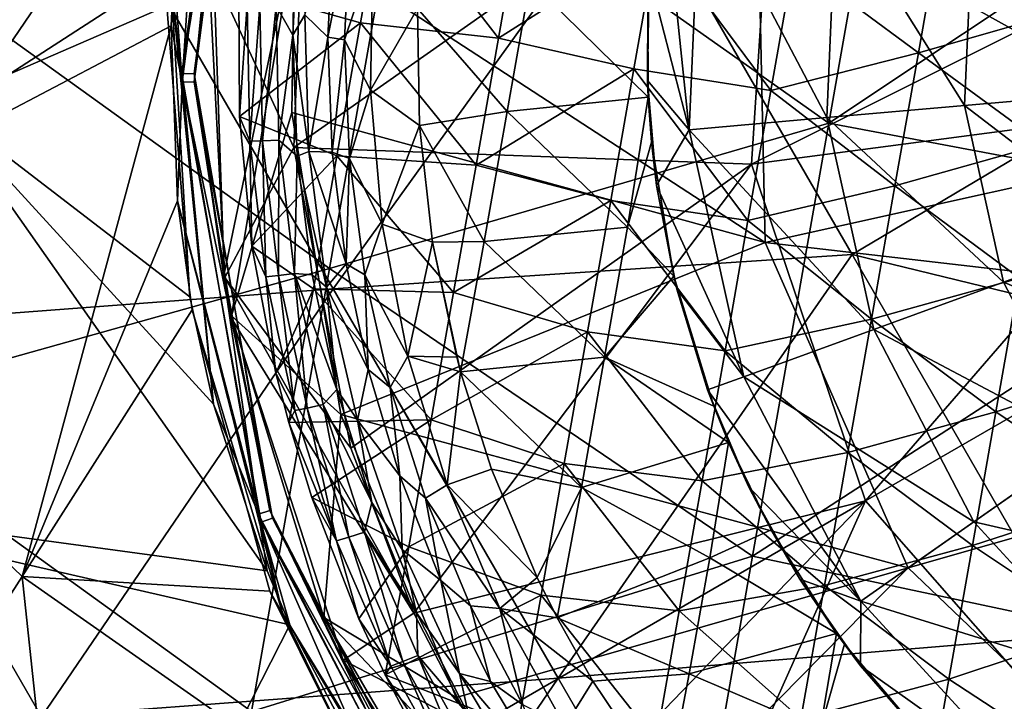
# Model space of a CAD drawing. Extents: x -65 to 803, y -691 to 80.
# Tile 176 of 256: x 629 to 648, y -575 to -562. Entities that reach past the tile are written whole.
import ezdxf

# ---------------------------------------------------------------- set-up
doc = ezdxf.new("R2010")
doc.units = 0
doc.header["$LTSCALE"] = 101.851852
for name, color, linetype in [('138', 7, 'CONTINUOUS'), ('139', 7, 'CONTINUOUS'), ('140', 7, 'CONTINUOUS'), ('143', 7, 'CONTINUOUS'), ('159', 7, 'CONTINUOUS'), ('161', 7, 'CONTINUOUS'), ('17', 7, 'CONTINUOUS'), ('174', 7, 'CONTINUOUS'), ('176', 7, 'CONTINUOUS'), ('18', 7, 'CONTINUOUS'), ('19', 7, 'CONTINUOUS'), ('45', 7, 'CONTINUOUS'), ('56', 7, 'CONTINUOUS'), ('58', 7, 'CONTINUOUS'), ('59', 7, 'CONTINUOUS'), ('60', 7, 'CONTINUOUS'), ('86', 7, 'CONTINUOUS'), ('97', 7, 'CONTINUOUS')]:
    doc.layers.add(name, color=color, linetype=linetype)

msp = doc.modelspace()

# ---------------------------------------------------------------- linework, layer by layer
at = {"layer": '138', "color": 7, "linetype": 'CONTINUOUS'}
for points in [[(635.187, -562.773, -57.9), (635.289, -560.65, -57.9), (635.605, -560.681, -59.7), (635.187, -562.773, -57.9)], [(635.504, -562.822, -59.7), (635.187, -562.773, -57.9), (635.605, -560.681, -59.7), (635.504, -562.822, -59.7)], [(635.269, -564.964, -57.9), (635.187, -562.773, -57.9), (635.504, -562.822, -59.7), (635.269, -564.964, -57.9)], [(635.597, -565.086, -59.7), (635.269, -564.964, -57.9), (635.504, -562.822, -59.7), (635.597, -565.086, -59.7)], [(635.532, -567.091, -57.9), (635.269, -564.964, -57.9), (635.597, -565.086, -59.7), (635.532, -567.091, -57.9)], [(635.89, -567.303, -59.7), (635.532, -567.091, -57.9), (635.597, -565.086, -59.7), (635.89, -567.303, -59.7)], [(635.954, -569.108, -57.9), (635.532, -567.091, -57.9), (635.89, -567.303, -59.7), (635.954, -569.108, -57.9)], [(636.37, -569.446, -59.7), (635.954, -569.108, -57.9), (635.89, -567.303, -59.7), (636.37, -569.446, -59.7)], [(636.556, -571.134, -57.9), (635.954, -569.108, -57.9), (636.37, -569.446, -59.7), (636.556, -571.134, -57.9)], [(637.042, -571.555, -59.7), (636.556, -571.134, -57.9), (636.37, -569.446, -59.7), (637.042, -571.555, -59.7)], [(637.336, -573.128, -57.9), (636.556, -571.134, -57.9), (637.042, -571.555, -59.7), (637.336, -573.128, -57.9)], [(637.905, -573.611, -59.7), (637.336, -573.128, -57.9), (637.042, -571.555, -59.7), (637.905, -573.611, -59.7)], [(638.283, -575.049, -57.9), (637.336, -573.128, -57.9), (637.905, -573.611, -59.7), (638.283, -575.049, -57.9)], [(638.901, -575.499, -59.7), (638.283, -575.049, -57.9), (637.905, -573.611, -59.7), (638.901, -575.499, -59.7)], [(639.389, -576.884, -57.9), (638.283, -575.049, -57.9), (638.901, -575.499, -59.7), (639.389, -576.884, -57.9)]]:
    msp.add_3dface(points, dxfattribs=at)
at = {"layer": '139', "color": 7, "linetype": 'CONTINUOUS'}
for points in [[(634.623, -560.553, -56.867), (634.746, -562.348, -57.456), (634.515, -562.733, -56.867), (634.623, -560.553, -56.867)], [(635.289, -560.65, -57.9), (635.187, -562.773, -57.9), (634.746, -562.348, -57.456), (635.289, -560.65, -57.9)], [(634.746, -562.348, -57.456), (634.819, -564.953, -57.456), (634.515, -562.733, -56.867), (634.746, -562.348, -57.456)], [(635.187, -562.773, -57.9), (634.819, -564.953, -57.456), (634.746, -562.348, -57.456), (635.187, -562.773, -57.9)], [(634.515, -562.733, -56.867), (634.819, -564.953, -57.456), (634.6, -565.041, -56.867), (634.515, -562.733, -56.867)], [(635.187, -562.773, -57.9), (635.269, -564.964, -57.9), (634.819, -564.953, -57.456), (635.187, -562.773, -57.9)], [(634.819, -564.953, -57.456), (635.156, -567.537, -57.456), (634.6, -565.041, -56.867), (634.819, -564.953, -57.456)], [(634.6, -565.041, -56.867), (635.156, -567.537, -57.456), (634.885, -567.3, -56.867), (634.6, -565.041, -56.867)], [(635.269, -564.964, -57.9), (635.532, -567.091, -57.9), (634.819, -564.953, -57.456), (635.269, -564.964, -57.9)], [(635.532, -567.091, -57.9), (635.156, -567.537, -57.456), (634.819, -564.953, -57.456), (635.532, -567.091, -57.9)], [(635.532, -567.091, -57.9), (635.954, -569.108, -57.9), (635.156, -567.537, -57.456), (635.532, -567.091, -57.9)], [(634.885, -567.3, -56.867), (635.156, -567.537, -57.456), (635.357, -569.486, -56.867), (634.885, -567.3, -56.867)], [(635.954, -569.108, -57.9), (635.752, -570.074, -57.456), (635.156, -567.537, -57.456), (635.954, -569.108, -57.9)], [(635.156, -567.537, -57.456), (635.752, -570.074, -57.456), (635.357, -569.486, -56.867), (635.156, -567.537, -57.456)], [(635.954, -569.108, -57.9), (636.556, -571.134, -57.9), (635.752, -570.074, -57.456), (635.954, -569.108, -57.9)], [(635.357, -569.486, -56.867), (635.752, -570.074, -57.456), (636.021, -571.641, -56.867), (635.357, -569.486, -56.867)], [(636.556, -571.134, -57.9), (636.602, -572.537, -57.456), (635.752, -570.074, -57.456), (636.556, -571.134, -57.9)], [(635.752, -570.074, -57.456), (636.602, -572.537, -57.456), (636.021, -571.641, -56.867), (635.752, -570.074, -57.456)], [(636.556, -571.134, -57.9), (637.336, -573.128, -57.9), (636.602, -572.537, -57.456), (636.556, -571.134, -57.9)], [(636.021, -571.641, -56.867), (636.602, -572.537, -57.456), (636.876, -573.745, -56.867), (636.021, -571.641, -56.867)], [(637.336, -573.128, -57.9), (637.696, -574.902, -57.456), (636.602, -572.537, -57.456), (637.336, -573.128, -57.9)], [(636.602, -572.537, -57.456), (637.696, -574.902, -57.456), (636.876, -573.745, -56.867), (636.602, -572.537, -57.456)], [(637.336, -573.128, -57.9), (638.283, -575.049, -57.9), (637.696, -574.902, -57.456), (637.336, -573.128, -57.9)], [(636.876, -573.745, -56.867), (637.696, -574.902, -57.456), (637.866, -575.685, -56.867), (636.876, -573.745, -56.867)], [(638.283, -575.049, -57.9), (639.389, -576.884, -57.9), (637.696, -574.902, -57.456), (638.283, -575.049, -57.9)], [(639.389, -576.884, -57.9), (639.025, -577.144, -57.456), (637.696, -574.902, -57.456), (639.389, -576.884, -57.9)], [(637.696, -574.902, -57.456), (639.025, -577.144, -57.456), (637.866, -575.685, -56.867), (637.696, -574.902, -57.456)]]:
    msp.add_3dface(points, dxfattribs=at)
at = {"layer": '140', "color": 7, "linetype": 'CONTINUOUS'}
for points in [[(634.623, -560.553, -56.867), (634.515, -562.733, -56.867), (634.198, -562.179, -54.591), (634.623, -560.553, -56.867)], [(633.498, -564.288, -46.7), (633.485, -561.847, -46.7), (633.647, -562.153, -49.335), (633.498, -564.288, -46.7)], [(633.698, -564.757, -49.335), (633.498, -564.288, -46.7), (633.647, -562.153, -49.335), (633.698, -564.757, -49.335)], [(633.698, -564.757, -49.335), (633.647, -562.153, -49.335), (633.888, -562.165, -51.966), (633.698, -564.757, -49.335)], [(633.94, -564.749, -51.966), (633.698, -564.757, -49.335), (633.888, -562.165, -51.966), (633.94, -564.749, -51.966)], [(634.198, -562.179, -54.591), (633.94, -564.749, -51.966), (633.888, -562.165, -51.966), (634.198, -562.179, -54.591)], [(634.198, -562.179, -54.591), (634.25, -564.736, -54.591), (633.94, -564.749, -51.966), (634.198, -562.179, -54.591)], [(634.198, -562.179, -54.591), (634.515, -562.733, -56.867), (634.25, -564.736, -54.591), (634.198, -562.179, -54.591)], [(634.515, -562.733, -56.867), (634.6, -565.041, -56.867), (634.25, -564.736, -54.591), (634.515, -562.733, -56.867)], [(633.736, -566.758, -46.7), (633.498, -564.288, -46.7), (633.698, -564.757, -49.335), (633.736, -566.758, -46.7)], [(634.002, -567.343, -49.335), (633.698, -564.757, -49.335), (633.94, -564.749, -51.966), (634.002, -567.343, -49.335)], [(634.002, -567.343, -49.335), (633.736, -566.758, -46.7), (633.698, -564.757, -49.335), (634.002, -567.343, -49.335)], [(634.25, -564.736, -54.591), (634.242, -567.316, -51.966), (633.94, -564.749, -51.966), (634.25, -564.736, -54.591)], [(634.242, -567.316, -51.966), (634.002, -567.343, -49.335), (633.94, -564.749, -51.966), (634.242, -567.316, -51.966)], [(634.25, -564.736, -54.591), (634.55, -567.276, -54.591), (634.242, -567.316, -51.966), (634.25, -564.736, -54.591)], [(634.25, -564.736, -54.591), (634.6, -565.041, -56.867), (634.55, -567.276, -54.591), (634.25, -564.736, -54.591)], [(634.6, -565.041, -56.867), (634.885, -567.3, -56.867), (634.55, -567.276, -54.591), (634.6, -565.041, -56.867)], [(634.196, -569.173, -46.7), (633.736, -566.758, -46.7), (634.002, -567.343, -49.335), (634.196, -569.173, -46.7)], [(634.554, -569.888, -49.335), (634.002, -567.343, -49.335), (634.242, -567.316, -51.966), (634.554, -569.888, -49.335)], [(634.554, -569.888, -49.335), (634.196, -569.173, -46.7), (634.002, -567.343, -49.335), (634.554, -569.888, -49.335)], [(634.55, -567.276, -54.591), (634.792, -569.841, -51.966), (634.242, -567.316, -51.966), (634.55, -567.276, -54.591)], [(634.792, -569.841, -51.966), (634.554, -569.888, -49.335), (634.242, -567.316, -51.966), (634.792, -569.841, -51.966)], [(634.885, -567.3, -56.867), (635.357, -569.486, -56.867), (634.55, -567.276, -54.591), (634.885, -567.3, -56.867)], [(634.55, -567.276, -54.591), (635.357, -569.486, -56.867), (635.095, -569.774, -54.591), (634.55, -567.276, -54.591)], [(634.55, -567.276, -54.591), (635.095, -569.774, -54.591), (634.792, -569.841, -51.966), (634.55, -567.276, -54.591)], [(634.439, -570.118, -46.7), (634.196, -569.173, -46.7), (634.554, -569.888, -49.335), (634.439, -570.118, -46.7)], [(635.357, -569.486, -56.867), (636.021, -571.641, -56.867), (635.095, -569.774, -54.591), (635.357, -569.486, -56.867)], [(635.095, -569.774, -54.591), (635.584, -572.301, -51.966), (634.792, -569.841, -51.966), (635.095, -569.774, -54.591)], [(635.095, -569.774, -54.591), (636.021, -571.641, -56.867), (635.881, -572.208, -54.591), (635.095, -569.774, -54.591)], [(635.095, -569.774, -54.591), (635.881, -572.208, -54.591), (635.584, -572.301, -51.966), (635.095, -569.774, -54.591)], [(635.351, -572.368, -49.335), (634.439, -570.118, -46.7), (634.554, -569.888, -49.335), (635.351, -572.368, -49.335)], [(635.351, -572.368, -49.335), (634.554, -569.888, -49.335), (634.792, -569.841, -51.966), (635.351, -572.368, -49.335)], [(635.584, -572.301, -51.966), (635.351, -572.368, -49.335), (634.792, -569.841, -51.966), (635.584, -572.301, -51.966)], [(634.876, -571.548, -46.7), (634.439, -570.118, -46.7), (635.351, -572.368, -49.335), (634.876, -571.548, -46.7)], [(635.774, -573.856, -46.7), (634.876, -571.548, -46.7), (635.351, -572.368, -49.335), (635.774, -573.856, -46.7)], [(636.021, -571.641, -56.867), (636.876, -573.745, -56.867), (635.881, -572.208, -54.591), (636.021, -571.641, -56.867)], [(635.881, -572.208, -54.591), (636.612, -574.672, -51.966), (635.584, -572.301, -51.966), (635.881, -572.208, -54.591)], [(635.881, -572.208, -54.591), (636.876, -573.745, -56.867), (636.9, -574.554, -54.591), (635.881, -572.208, -54.591)], [(635.881, -572.208, -54.591), (636.9, -574.554, -54.591), (636.612, -574.672, -51.966), (635.881, -572.208, -54.591)], [(636.385, -574.758, -49.335), (635.351, -572.368, -49.335), (635.584, -572.301, -51.966), (636.385, -574.758, -49.335)], [(636.385, -574.758, -49.335), (635.774, -573.856, -46.7), (635.351, -572.368, -49.335), (636.385, -574.758, -49.335)], [(636.612, -574.672, -51.966), (636.385, -574.758, -49.335), (635.584, -572.301, -51.966), (636.612, -574.672, -51.966)], [(636.274, -574.922, -46.7), (635.774, -573.856, -46.7), (636.385, -574.758, -49.335), (636.274, -574.922, -46.7)], [(636.876, -573.745, -56.867), (637.866, -575.685, -56.867), (636.9, -574.554, -54.591), (636.876, -573.745, -56.867)], [(637.646, -577.037, -49.335), (636.385, -574.758, -49.335), (636.612, -574.672, -51.966), (637.646, -577.037, -49.335)], [(636.9, -574.554, -54.591), (637.865, -576.933, -51.966), (636.612, -574.672, -51.966), (636.9, -574.554, -54.591)], [(637.865, -576.933, -51.966), (637.646, -577.037, -49.335), (636.612, -574.672, -51.966), (637.865, -576.933, -51.966)], [(636.9, -574.554, -54.591), (637.866, -575.685, -56.867), (638.142, -576.789, -54.591), (636.9, -574.554, -54.591)], [(636.9, -574.554, -54.591), (638.142, -576.789, -54.591), (637.865, -576.933, -51.966), (636.9, -574.554, -54.591)], [(637.646, -577.037, -49.335), (636.274, -574.922, -46.7), (636.385, -574.758, -49.335), (637.646, -577.037, -49.335)], [(636.876, -576.066, -46.7), (636.274, -574.922, -46.7), (637.646, -577.037, -49.335), (636.876, -576.066, -46.7)]]:
    msp.add_3dface(points, dxfattribs=at)
at = {"layer": '143', "color": 7, "linetype": 'CONTINUOUS'}
for points in [[(633.485, -561.847, -46.7), (635.804, -562.498, -46.7), (636.25, -559.964, -46.7), (633.485, -561.847, -46.7)], [(635.804, -562.498, -46.7), (638.436, -562.791, -46.7), (636.25, -559.964, -46.7), (635.804, -562.498, -46.7)], [(638.436, -562.791, -46.7), (638.863, -560.368, -46.7), (636.25, -559.964, -46.7), (638.436, -562.791, -46.7)], [(638.436, -562.791, -46.7), (641.458, -560.868, -46.7), (638.863, -560.368, -46.7), (638.436, -562.791, -46.7)], [(646.437, -563.071, -46.7), (646.885, -560.532, -46.7), (644.063, -561.313, -46.7), (646.437, -563.071, -46.7)], [(646.437, -563.071, -46.7), (649.263, -562.267, -46.7), (646.885, -560.532, -46.7), (646.437, -563.071, -46.7)], [(641.016, -563.375, -46.7), (641.458, -560.868, -46.7), (638.436, -562.791, -46.7), (641.016, -563.375, -46.7)], [(641.016, -563.375, -46.7), (643.627, -563.791, -46.7), (641.458, -560.868, -46.7), (641.016, -563.375, -46.7)], [(643.627, -563.791, -46.7), (644.063, -561.313, -46.7), (641.458, -560.868, -46.7), (643.627, -563.791, -46.7)], [(643.627, -563.791, -46.7), (646.437, -563.071, -46.7), (644.063, -561.313, -46.7), (643.627, -563.791, -46.7)], [(633.485, -561.847, -46.7), (633.498, -564.288, -46.7), (635.804, -562.498, -46.7), (633.485, -561.847, -46.7)], [(648.813, -564.815, -46.7), (649.263, -562.267, -46.7), (646.437, -563.071, -46.7), (648.813, -564.815, -46.7)], [(633.498, -564.288, -46.7), (635.357, -565.033, -46.7), (635.804, -562.498, -46.7), (633.498, -564.288, -46.7)], [(635.357, -565.033, -46.7), (638.008, -565.215, -46.7), (635.804, -562.498, -46.7), (635.357, -565.033, -46.7)], [(638.008, -565.215, -46.7), (638.436, -562.791, -46.7), (635.804, -562.498, -46.7), (638.008, -565.215, -46.7)], [(638.008, -565.215, -46.7), (641.016, -563.375, -46.7), (638.436, -562.791, -46.7), (638.008, -565.215, -46.7)], [(645.99, -565.609, -46.7), (646.437, -563.071, -46.7), (643.627, -563.791, -46.7), (645.99, -565.609, -46.7)], [(645.99, -565.609, -46.7), (648.813, -564.815, -46.7), (646.437, -563.071, -46.7), (645.99, -565.609, -46.7)], [(640.574, -565.883, -46.7), (641.016, -563.375, -46.7), (638.008, -565.215, -46.7), (640.574, -565.883, -46.7)], [(640.574, -565.883, -46.7), (643.19, -566.269, -46.7), (641.016, -563.375, -46.7), (640.574, -565.883, -46.7)], [(643.19, -566.269, -46.7), (643.627, -563.791, -46.7), (641.016, -563.375, -46.7), (643.19, -566.269, -46.7)], [(643.19, -566.269, -46.7), (645.99, -565.609, -46.7), (643.627, -563.791, -46.7), (643.19, -566.269, -46.7)], [(633.498, -564.288, -46.7), (633.736, -566.758, -46.7), (635.357, -565.033, -46.7), (633.498, -564.288, -46.7)], [(648.364, -567.364, -46.7), (648.813, -564.815, -46.7), (645.99, -565.609, -46.7), (648.364, -567.364, -46.7)], [(633.736, -566.758, -46.7), (634.91, -567.568, -46.7), (635.357, -565.033, -46.7), (633.736, -566.758, -46.7)], [(634.91, -567.568, -46.7), (637.581, -567.638, -46.7), (635.357, -565.033, -46.7), (634.91, -567.568, -46.7)], [(637.581, -567.638, -46.7), (638.008, -565.215, -46.7), (635.357, -565.033, -46.7), (637.581, -567.638, -46.7)], [(637.581, -567.638, -46.7), (640.574, -565.883, -46.7), (638.008, -565.215, -46.7), (637.581, -567.638, -46.7)], [(645.542, -568.148, -46.7), (645.99, -565.609, -46.7), (643.19, -566.269, -46.7), (645.542, -568.148, -46.7)], [(645.542, -568.148, -46.7), (648.364, -567.364, -46.7), (645.99, -565.609, -46.7), (645.542, -568.148, -46.7)], [(640.132, -568.39, -46.7), (640.574, -565.883, -46.7), (637.581, -567.638, -46.7), (640.132, -568.39, -46.7)], [(640.132, -568.39, -46.7), (642.753, -568.748, -46.7), (640.574, -565.883, -46.7), (640.132, -568.39, -46.7)], [(642.753, -568.748, -46.7), (643.19, -566.269, -46.7), (640.574, -565.883, -46.7), (642.753, -568.748, -46.7)], [(642.753, -568.748, -46.7), (645.542, -568.148, -46.7), (643.19, -566.269, -46.7), (642.753, -568.748, -46.7)], [(633.736, -566.758, -46.7), (634.196, -569.173, -46.7), (634.91, -567.568, -46.7), (633.736, -566.758, -46.7)], [(647.914, -569.913, -46.7), (648.364, -567.364, -46.7), (645.542, -568.148, -46.7), (647.914, -569.913, -46.7)], [(647.914, -569.913, -46.7), (650.756, -569.016, -46.7), (648.364, -567.364, -46.7), (647.914, -569.913, -46.7)], [(634.196, -569.173, -46.7), (634.439, -570.118, -46.7), (634.91, -567.568, -46.7), (634.196, -569.173, -46.7)], [(634.439, -570.118, -46.7), (637.154, -570.062, -46.7), (634.91, -567.568, -46.7), (634.439, -570.118, -46.7)], [(637.154, -570.062, -46.7), (637.581, -567.638, -46.7), (634.91, -567.568, -46.7), (637.154, -570.062, -46.7)], [(637.154, -570.062, -46.7), (640.132, -568.39, -46.7), (637.581, -567.638, -46.7), (637.154, -570.062, -46.7)], [(645.094, -570.686, -46.7), (645.542, -568.148, -46.7), (642.753, -568.748, -46.7), (645.094, -570.686, -46.7)], [(645.094, -570.686, -46.7), (647.914, -569.913, -46.7), (645.542, -568.148, -46.7), (645.094, -570.686, -46.7)], [(639.69, -570.897, -46.7), (640.132, -568.39, -46.7), (637.154, -570.062, -46.7), (639.69, -570.897, -46.7)], [(639.69, -570.897, -46.7), (642.316, -571.226, -46.7), (640.132, -568.39, -46.7), (639.69, -570.897, -46.7)], [(642.316, -571.226, -46.7), (642.753, -568.748, -46.7), (640.132, -568.39, -46.7), (642.316, -571.226, -46.7)], [(642.316, -571.226, -46.7), (645.094, -570.686, -46.7), (642.753, -568.748, -46.7), (642.316, -571.226, -46.7)], [(650.311, -571.538, -46.7), (650.756, -569.016, -46.7), (647.914, -569.913, -46.7), (650.311, -571.538, -46.7)], [(647.465, -572.461, -46.7), (647.914, -569.913, -46.7), (645.094, -570.686, -46.7), (647.465, -572.461, -46.7)], [(647.465, -572.461, -46.7), (650.311, -571.538, -46.7), (647.914, -569.913, -46.7), (647.465, -572.461, -46.7)], [(634.439, -570.118, -46.7), (634.876, -571.548, -46.7), (637.154, -570.062, -46.7), (634.439, -570.118, -46.7)], [(634.876, -571.548, -46.7), (636.726, -572.485, -46.7), (637.154, -570.062, -46.7), (634.876, -571.548, -46.7)], [(636.726, -572.485, -46.7), (639.69, -570.897, -46.7), (637.154, -570.062, -46.7), (636.726, -572.485, -46.7)], [(644.647, -573.225, -46.7), (645.094, -570.686, -46.7), (642.316, -571.226, -46.7), (644.647, -573.225, -46.7)], [(644.647, -573.225, -46.7), (647.465, -572.461, -46.7), (645.094, -570.686, -46.7), (644.647, -573.225, -46.7)], [(639.248, -573.404, -46.7), (639.69, -570.897, -46.7), (636.726, -572.485, -46.7), (639.248, -573.404, -46.7)], [(639.248, -573.404, -46.7), (641.879, -573.704, -46.7), (639.69, -570.897, -46.7), (639.248, -573.404, -46.7)], [(641.879, -573.704, -46.7), (642.316, -571.226, -46.7), (639.69, -570.897, -46.7), (641.879, -573.704, -46.7)], [(641.879, -573.704, -46.7), (644.647, -573.225, -46.7), (642.316, -571.226, -46.7), (641.879, -573.704, -46.7)], [(634.876, -571.548, -46.7), (635.774, -573.856, -46.7), (636.726, -572.485, -46.7), (634.876, -571.548, -46.7)], [(649.867, -574.06, -46.7), (650.311, -571.538, -46.7), (647.465, -572.461, -46.7), (649.867, -574.06, -46.7)], [(635.774, -573.856, -46.7), (636.274, -574.922, -46.7), (636.726, -572.485, -46.7), (635.774, -573.856, -46.7)], [(636.274, -574.922, -46.7), (639.248, -573.404, -46.7), (636.726, -572.485, -46.7), (636.274, -574.922, -46.7)], [(647.016, -575.01, -46.7), (647.465, -572.461, -46.7), (644.647, -573.225, -46.7), (647.016, -575.01, -46.7)], [(647.016, -575.01, -46.7), (649.867, -574.06, -46.7), (647.465, -572.461, -46.7), (647.016, -575.01, -46.7)], [(644.199, -575.763, -46.7), (644.647, -573.225, -46.7), (641.879, -573.704, -46.7), (644.199, -575.763, -46.7)], [(644.199, -575.763, -46.7), (647.016, -575.01, -46.7), (644.647, -573.225, -46.7), (644.199, -575.763, -46.7)], [(636.274, -574.922, -46.7), (638.806, -575.911, -46.7), (639.248, -573.404, -46.7), (636.274, -574.922, -46.7)], [(638.806, -575.911, -46.7), (641.442, -576.182, -46.7), (639.248, -573.404, -46.7), (638.806, -575.911, -46.7)], [(641.442, -576.182, -46.7), (641.879, -573.704, -46.7), (639.248, -573.404, -46.7), (641.442, -576.182, -46.7)], [(641.442, -576.182, -46.7), (644.199, -575.763, -46.7), (641.879, -573.704, -46.7), (641.442, -576.182, -46.7)], [(649.422, -576.581, -46.7), (649.867, -574.06, -46.7), (647.016, -575.01, -46.7), (649.422, -576.581, -46.7)], [(636.274, -574.922, -46.7), (636.876, -576.066, -46.7), (638.806, -575.911, -46.7), (636.274, -574.922, -46.7)], [(646.566, -577.558, -46.7), (647.016, -575.01, -46.7), (644.199, -575.763, -46.7), (646.566, -577.558, -46.7)], [(646.566, -577.558, -46.7), (649.422, -576.581, -46.7), (647.016, -575.01, -46.7), (646.566, -577.558, -46.7)]]:
    msp.add_3dface(points, dxfattribs=at)
at = {"layer": '159', "color": 7, "linetype": 'CONTINUOUS'}
for points in [[(639.038, -561.709, -61.057), (638.601, -564.188, -61.03), (636.89, -562.224, -60.923), (639.038, -561.709, -61.057)], [(638.601, -564.188, -61.03), (639.038, -561.709, -61.057), (641.29, -563.914, -61.185), (638.601, -564.188, -61.03)], [(641.29, -563.914, -61.185), (639.038, -561.709, -61.057), (641.279, -562.176, -61.185), (641.29, -563.914, -61.185)], [(636.89, -562.224, -60.923), (638.601, -564.188, -61.03), (636.93, -564.459, -60.923), (636.89, -562.224, -60.923)], [(640.892, -566.394, -61.148), (638.601, -564.188, -61.03), (641.29, -563.914, -61.185), (640.892, -566.394, -61.148)], [(640.892, -566.394, -61.148), (641.29, -563.914, -61.185), (641.353, -564.771, -61.185), (640.892, -566.394, -61.148)], [(638.601, -564.188, -61.03), (638.164, -566.667, -60.986), (636.93, -564.459, -60.923), (638.601, -564.188, -61.03)], [(638.164, -566.667, -60.986), (638.601, -564.188, -61.03), (640.892, -566.394, -61.148), (638.164, -566.667, -60.986)], [(636.93, -564.459, -60.923), (638.164, -566.667, -60.986), (637.18, -566.679, -60.923), (636.93, -564.459, -60.923)], [(641.776, -567.33, -61.185), (640.892, -566.394, -61.148), (641.353, -564.771, -61.185), (641.776, -567.33, -61.185)], [(640.454, -568.873, -61.092), (638.164, -566.667, -60.986), (640.892, -566.394, -61.148), (640.454, -568.873, -61.092)], [(640.454, -568.873, -61.092), (640.892, -566.394, -61.148), (641.776, -567.33, -61.185), (640.454, -568.873, -61.092)], [(638.164, -566.667, -60.986), (637.715, -569.15, -60.923), (637.18, -566.679, -60.923), (638.164, -566.667, -60.986)], [(637.18, -566.679, -60.923), (637.715, -569.15, -60.923), (637.641, -568.869, -60.923), (637.18, -566.679, -60.923)], [(637.715, -569.15, -60.923), (638.164, -566.667, -60.986), (640.454, -568.873, -61.092), (637.715, -569.15, -60.923)], [(642.539, -569.807, -61.185), (640.454, -568.873, -61.092), (641.776, -567.33, -61.185), (642.539, -569.807, -61.185)], [(640.017, -571.352, -61.017), (637.715, -569.15, -60.923), (640.454, -568.873, -61.092), (640.017, -571.352, -61.017)], [(640.017, -571.352, -61.017), (640.454, -568.873, -61.092), (642.819, -570.496, -61.185), (640.017, -571.352, -61.017)], [(642.819, -570.496, -61.185), (640.454, -568.873, -61.092), (642.539, -569.807, -61.185), (642.819, -570.496, -61.185)], [(638.305, -571.003, -60.923), (637.715, -569.15, -60.923), (640.017, -571.352, -61.017), (638.305, -571.003, -60.923)], [(642.461, -572.692, -61.114), (640.017, -571.352, -61.017), (642.819, -570.496, -61.185), (642.461, -572.692, -61.114)], [(642.461, -572.692, -61.114), (642.819, -570.496, -61.185), (643.629, -572.159, -61.185), (642.461, -572.692, -61.114)], [(639.171, -573.069, -60.923), (638.305, -571.003, -60.923), (640.017, -571.352, -61.017), (639.171, -573.069, -60.923)], [(639.557, -573.841, -60.923), (639.171, -573.069, -60.923), (640.017, -571.352, -61.017), (639.557, -573.841, -60.923)], [(639.557, -573.841, -60.923), (640.017, -571.352, -61.017), (642.461, -572.692, -61.114), (639.557, -573.841, -60.923)], [(644.876, -574.136, -61.185), (642.461, -572.692, -61.114), (643.629, -572.159, -61.185), (644.876, -574.136, -61.185)], [(642.071, -574.904, -61.027), (639.557, -573.841, -60.923), (642.461, -572.692, -61.114), (642.071, -574.904, -61.027)], [(642.071, -574.904, -61.027), (642.461, -572.692, -61.114), (644.876, -574.136, -61.185), (642.071, -574.904, -61.027)], [(640.231, -575.044, -60.923), (639.557, -573.841, -60.923), (642.071, -574.904, -61.027), (640.231, -575.044, -60.923)], [(644.564, -575.975, -61.109), (642.071, -574.904, -61.027), (644.876, -574.136, -61.185), (644.564, -575.975, -61.109)], [(644.564, -575.975, -61.109), (644.876, -574.136, -61.185), (645.027, -574.343, -61.185), (644.564, -575.975, -61.109)], [(646.706, -576.319, -61.185), (644.564, -575.975, -61.109), (645.027, -574.343, -61.185), (646.706, -576.319, -61.185)], [(641.643, -577.14, -60.923), (640.231, -575.044, -60.923), (642.071, -574.904, -61.027), (641.643, -577.14, -60.923)], [(641.643, -577.14, -60.923), (642.071, -574.904, -61.027), (644.564, -575.975, -61.109), (641.643, -577.14, -60.923)]]:
    msp.add_3dface(points, dxfattribs=at)
at = {"layer": '161', "color": 7, "linetype": 'CONTINUOUS'}
for points in [[(641.273, -563.598, -61.308), (641.279, -562.176, -61.185), (641.308, -561.588, -61.308), (641.273, -563.598, -61.308)], [(641.29, -563.914, -61.185), (641.279, -562.176, -61.185), (641.273, -563.598, -61.308), (641.29, -563.914, -61.185)], [(641.448, -565.6, -61.308), (641.29, -563.914, -61.185), (641.273, -563.598, -61.308), (641.448, -565.6, -61.308)], [(641.353, -564.771, -61.185), (641.29, -563.914, -61.185), (641.448, -565.6, -61.308), (641.353, -564.771, -61.185)], [(641.776, -567.33, -61.185), (641.353, -564.771, -61.185), (641.448, -565.6, -61.308), (641.776, -567.33, -61.185)], [(641.832, -567.573, -61.308), (641.776, -567.33, -61.185), (641.448, -565.6, -61.308), (641.832, -567.573, -61.308)], [(642.539, -569.807, -61.185), (641.776, -567.33, -61.185), (642.419, -569.495, -61.308), (642.539, -569.807, -61.185)], [(642.419, -569.495, -61.308), (641.776, -567.33, -61.185), (641.832, -567.573, -61.308), (642.419, -569.495, -61.308)], [(643.205, -571.345, -61.308), (642.539, -569.807, -61.185), (642.419, -569.495, -61.308), (643.205, -571.345, -61.308)], [(642.819, -570.496, -61.185), (642.539, -569.807, -61.185), (643.205, -571.345, -61.308), (642.819, -570.496, -61.185)], [(643.629, -572.159, -61.185), (642.819, -570.496, -61.185), (643.205, -571.345, -61.308), (643.629, -572.159, -61.185)], [(644.179, -573.103, -61.308), (643.629, -572.159, -61.185), (643.205, -571.345, -61.308), (644.179, -573.103, -61.308)], [(644.876, -574.136, -61.185), (643.629, -572.159, -61.185), (644.179, -573.103, -61.308), (644.876, -574.136, -61.185)], [(645.332, -574.75, -61.308), (644.876, -574.136, -61.185), (644.179, -573.103, -61.308), (645.332, -574.75, -61.308)], [(645.027, -574.343, -61.185), (644.876, -574.136, -61.185), (645.332, -574.75, -61.308), (645.027, -574.343, -61.185)], [(646.706, -576.319, -61.185), (645.027, -574.343, -61.185), (646.651, -576.267, -61.308), (646.706, -576.319, -61.185)], [(646.651, -576.267, -61.308), (645.027, -574.343, -61.185), (645.332, -574.75, -61.308), (646.651, -576.267, -61.308)]]:
    msp.add_3dface(points, dxfattribs=at)
at = {"layer": '17', "color": 7, "linetype": 'CONTINUOUS'}
for points in [[(633.21, -567.285, -44.7), (632.975, -560.461, -44.7), (634.548, -560.844, -44.7), (633.21, -567.285, -44.7)], [(633.35, -568.085, -44.7), (633.21, -567.285, -44.7), (634.548, -560.844, -44.7), (633.35, -568.085, -44.7)], [(633.35, -568.085, -44.7), (634.548, -560.844, -44.7), (634.496, -564.208, -44.7), (633.35, -568.085, -44.7)], [(635.434, -569.963, -44.7), (633.35, -568.085, -44.7), (634.496, -564.208, -44.7), (635.434, -569.963, -44.7)], [(635.109, -573.831, -44.7), (633.35, -568.085, -44.7), (635.434, -569.963, -44.7), (635.109, -573.831, -44.7)], [(637.628, -575.358, -44.7), (635.109, -573.831, -44.7), (635.434, -569.963, -44.7), (637.628, -575.358, -44.7)], [(638.55, -579.706, -44.7), (635.109, -573.831, -44.7), (640.112, -579.108, -44.7), (638.55, -579.706, -44.7)], [(640.112, -579.108, -44.7), (635.109, -573.831, -44.7), (637.628, -575.358, -44.7), (640.112, -579.108, -44.7)]]:
    msp.add_3dface(points, dxfattribs=at)
at = {"layer": '174', "color": 7, "linetype": 'CONTINUOUS'}
for points in [[(641.308, -561.588, -61.308), (641.553, -559.593, -61.308), (642.069, -564.537, -61.231), (641.308, -561.588, -61.308)], [(642.069, -564.537, -61.231), (641.553, -559.593, -61.308), (642.279, -559.721, -61.231), (642.069, -564.537, -61.231)], [(642.069, -564.537, -61.231), (642.279, -559.721, -61.231), (644.69, -564.307, -60.981), (642.069, -564.537, -61.231)], [(644.69, -564.307, -60.981), (642.279, -559.721, -61.231), (644.87, -560.178, -60.981), (644.69, -564.307, -60.981)], [(644.69, -564.307, -60.981), (644.87, -560.178, -60.981), (647.314, -564.078, -60.769), (644.69, -564.307, -60.981)], [(647.314, -564.078, -60.769), (644.87, -560.178, -60.981), (647.465, -560.635, -60.769), (647.314, -564.078, -60.769)], [(647.314, -564.078, -60.769), (647.465, -560.635, -60.769), (649.941, -563.848, -60.595), (647.314, -564.078, -60.769)], [(649.941, -563.848, -60.595), (647.465, -560.635, -60.769), (650.062, -561.093, -60.595), (649.941, -563.848, -60.595)], [(641.273, -563.598, -61.308), (641.308, -561.588, -61.308), (642.069, -564.537, -61.231), (641.273, -563.598, -61.308)], [(641.448, -565.6, -61.308), (641.273, -563.598, -61.308), (642.069, -564.537, -61.231), (641.448, -565.6, -61.308)], [(650.538, -566.54, -60.595), (647.314, -564.078, -60.769), (649.941, -563.848, -60.595), (650.538, -566.54, -60.595)], [(648.06, -567.442, -60.769), (644.69, -564.307, -60.981), (647.314, -564.078, -60.769), (648.06, -567.442, -60.769)], [(648.06, -567.442, -60.769), (647.314, -564.078, -60.769), (650.538, -566.54, -60.595), (648.06, -567.442, -60.769)], [(645.585, -568.343, -60.981), (642.069, -564.537, -61.231), (644.69, -564.307, -60.981), (645.585, -568.343, -60.981)], [(645.585, -568.343, -60.981), (644.69, -564.307, -60.981), (648.06, -567.442, -60.769), (645.585, -568.343, -60.981)], [(643.112, -569.243, -61.231), (641.448, -565.6, -61.308), (642.069, -564.537, -61.231), (643.112, -569.243, -61.231)], [(643.112, -569.243, -61.231), (642.069, -564.537, -61.231), (645.585, -568.343, -60.981), (643.112, -569.243, -61.231)], [(641.832, -567.573, -61.308), (641.448, -565.6, -61.308), (643.112, -569.243, -61.231), (641.832, -567.573, -61.308)], [(651.812, -568.986, -60.595), (648.06, -567.442, -60.769), (650.538, -566.54, -60.595), (651.812, -568.986, -60.595)], [(649.651, -570.499, -60.769), (645.585, -568.343, -60.981), (648.06, -567.442, -60.769), (649.651, -570.499, -60.769)], [(649.651, -570.499, -60.769), (648.06, -567.442, -60.769), (651.812, -568.986, -60.595), (649.651, -570.499, -60.769)], [(642.419, -569.495, -61.308), (641.832, -567.573, -61.308), (643.112, -569.243, -61.231), (642.419, -569.495, -61.308)], [(647.493, -572.01, -60.981), (643.112, -569.243, -61.231), (645.585, -568.343, -60.981), (647.493, -572.01, -60.981)], [(647.493, -572.01, -60.981), (645.585, -568.343, -60.981), (649.651, -570.499, -60.769), (647.493, -572.01, -60.981)], [(645.338, -573.519, -61.231), (642.419, -569.495, -61.308), (643.112, -569.243, -61.231), (645.338, -573.519, -61.231)], [(645.338, -573.519, -61.231), (643.112, -569.243, -61.231), (647.493, -572.01, -60.981), (645.338, -573.519, -61.231)], [(643.205, -571.345, -61.308), (642.419, -569.495, -61.308), (645.338, -573.519, -61.231), (643.205, -571.345, -61.308)], [(651.979, -573.039, -60.769), (647.493, -572.01, -60.981), (649.651, -570.499, -60.769), (651.979, -573.039, -60.769)], [(644.179, -573.103, -61.308), (643.205, -571.345, -61.308), (645.338, -573.519, -61.231), (644.179, -573.103, -61.308)], [(650.286, -575.057, -60.981), (645.338, -573.519, -61.231), (647.493, -572.01, -60.981), (650.286, -575.057, -60.981)], [(650.286, -575.057, -60.981), (647.493, -572.01, -60.981), (651.979, -573.039, -60.769), (650.286, -575.057, -60.981)], [(645.332, -574.75, -61.308), (644.179, -573.103, -61.308), (645.338, -573.519, -61.231), (645.332, -574.75, -61.308)], [(648.595, -577.073, -61.231), (645.332, -574.75, -61.308), (645.338, -573.519, -61.231), (648.595, -577.073, -61.231)], [(648.595, -577.073, -61.231), (645.338, -573.519, -61.231), (650.286, -575.057, -60.981), (648.595, -577.073, -61.231)], [(646.651, -576.267, -61.308), (645.332, -574.75, -61.308), (648.595, -577.073, -61.231), (646.651, -576.267, -61.308)]]:
    msp.add_3dface(points, dxfattribs=at)
at = {"layer": '176', "color": 7, "linetype": 'CONTINUOUS'}
for points in [[(635.504, -562.822, -59.7), (635.605, -560.681, -59.7), (636.041, -561.22, -60.548), (635.504, -562.822, -59.7)], [(635.504, -562.822, -59.7), (636.041, -561.22, -60.548), (635.997, -563.782, -60.548), (635.504, -562.822, -59.7)], [(636.041, -561.22, -60.548), (636.89, -562.224, -60.923), (635.997, -563.782, -60.548), (636.041, -561.22, -60.548)], [(636.89, -562.224, -60.923), (636.93, -564.459, -60.923), (635.997, -563.782, -60.548), (636.89, -562.224, -60.923)], [(635.597, -565.086, -59.7), (635.504, -562.822, -59.7), (635.997, -563.782, -60.548), (635.597, -565.086, -59.7)], [(635.597, -565.086, -59.7), (635.997, -563.782, -60.548), (636.22, -566.335, -60.548), (635.597, -565.086, -59.7)], [(635.997, -563.782, -60.548), (636.93, -564.459, -60.923), (636.22, -566.335, -60.548), (635.997, -563.782, -60.548)], [(636.93, -564.459, -60.923), (637.18, -566.679, -60.923), (636.22, -566.335, -60.548), (636.93, -564.459, -60.923)], [(635.89, -567.303, -59.7), (635.597, -565.086, -59.7), (636.22, -566.335, -60.548), (635.89, -567.303, -59.7)], [(635.89, -567.303, -59.7), (636.22, -566.335, -60.548), (636.709, -568.85, -60.548), (635.89, -567.303, -59.7)], [(636.22, -566.335, -60.548), (637.18, -566.679, -60.923), (636.709, -568.85, -60.548), (636.22, -566.335, -60.548)], [(637.18, -566.679, -60.923), (637.641, -568.869, -60.923), (636.709, -568.85, -60.548), (637.18, -566.679, -60.923)], [(636.37, -569.446, -59.7), (635.89, -567.303, -59.7), (636.709, -568.85, -60.548), (636.37, -569.446, -59.7)], [(636.37, -569.446, -59.7), (636.709, -568.85, -60.548), (637.458, -571.301, -60.548), (636.37, -569.446, -59.7)], [(637.641, -568.869, -60.923), (637.715, -569.15, -60.923), (636.709, -568.85, -60.548), (637.641, -568.869, -60.923)], [(636.709, -568.85, -60.548), (637.715, -569.15, -60.923), (637.458, -571.301, -60.548), (636.709, -568.85, -60.548)], [(637.715, -569.15, -60.923), (638.305, -571.003, -60.923), (637.458, -571.301, -60.548), (637.715, -569.15, -60.923)], [(637.042, -571.555, -59.7), (636.37, -569.446, -59.7), (637.458, -571.301, -60.548), (637.042, -571.555, -59.7)], [(638.305, -571.003, -60.923), (639.171, -573.069, -60.923), (637.458, -571.301, -60.548), (638.305, -571.003, -60.923)], [(637.042, -571.555, -59.7), (637.458, -571.301, -60.548), (638.46, -573.66, -60.548), (637.042, -571.555, -59.7)], [(637.458, -571.301, -60.548), (639.171, -573.069, -60.923), (638.46, -573.66, -60.548), (637.458, -571.301, -60.548)], [(637.905, -573.611, -59.7), (637.042, -571.555, -59.7), (638.46, -573.66, -60.548), (637.905, -573.611, -59.7)], [(639.171, -573.069, -60.923), (639.557, -573.841, -60.923), (638.46, -573.66, -60.548), (639.171, -573.069, -60.923)], [(638.901, -575.499, -59.7), (637.905, -573.611, -59.7), (638.46, -573.66, -60.548), (638.901, -575.499, -59.7)], [(638.901, -575.499, -59.7), (638.46, -573.66, -60.548), (639.702, -575.901, -60.548), (638.901, -575.499, -59.7)], [(639.557, -573.841, -60.923), (640.231, -575.044, -60.923), (638.46, -573.66, -60.548), (639.557, -573.841, -60.923)], [(638.46, -573.66, -60.548), (640.231, -575.044, -60.923), (639.702, -575.901, -60.548), (638.46, -573.66, -60.548)], [(640.231, -575.044, -60.923), (641.643, -577.14, -60.923), (639.702, -575.901, -60.548), (640.231, -575.044, -60.923)]]:
    msp.add_3dface(points, dxfattribs=at)
at = {"layer": '18', "color": 7, "linetype": 'CONTINUOUS'}
for points in [[(633.49, -555.178, -26.937), (632.408, -563.628, -26.937), (632.815, -557.337, -21.454), (633.49, -555.178, -26.937)], [(632.408, -563.628, -26.937), (633.49, -555.178, -26.937), (632.64, -563.622, -35.823), (632.408, -563.628, -26.937)], [(633.49, -555.178, -26.937), (633.714, -555.242, -35.823), (632.64, -563.622, -35.823), (633.49, -555.178, -26.937)], [(633.714, -555.242, -35.823), (632.975, -560.461, -44.7), (632.64, -563.622, -35.823), (633.714, -555.242, -35.823)], [(632.815, -557.337, -21.454), (632.408, -563.628, -26.937), (632.248, -561.444, -19.687), (632.815, -557.337, -21.454)], [(632.975, -560.461, -44.7), (633.21, -567.285, -44.7), (632.64, -563.622, -35.823), (632.975, -560.461, -44.7)], [(632.408, -563.628, -26.937), (632.2, -562.558, -19.246), (632.248, -561.444, -19.687), (632.408, -563.628, -26.937)], [(632.321, -565.891, -18.017), (632.2, -562.558, -19.246), (632.408, -563.628, -26.937), (632.321, -565.891, -18.017)], [(633.911, -572.014, -26.937), (632.321, -565.891, -18.017), (632.408, -563.628, -26.937), (633.911, -572.014, -26.937)], [(632.408, -563.628, -26.937), (632.64, -563.622, -35.823), (634.131, -571.938, -35.823), (632.408, -563.628, -26.937)], [(633.911, -572.014, -26.937), (632.408, -563.628, -26.937), (634.131, -571.938, -35.823), (633.911, -572.014, -26.937)], [(633.21, -567.285, -44.7), (633.35, -568.085, -44.7), (632.64, -563.622, -35.823), (633.21, -567.285, -44.7)], [(632.64, -563.622, -35.823), (633.35, -568.085, -44.7), (634.131, -571.938, -35.823), (632.64, -563.622, -35.823)], [(632.321, -565.891, -18.017), (634.317, -573.748, -18.051), (632.599, -567.969, -17.311), (632.321, -565.891, -18.017)], [(634.317, -573.748, -18.051), (632.321, -565.891, -18.017), (633.911, -572.014, -26.937), (634.317, -573.748, -18.051)], [(632.599, -567.969, -17.311), (634.317, -573.748, -18.051), (634.08, -573.328, -15.676), (632.599, -567.969, -17.311)], [(633.35, -568.085, -44.7), (635.109, -573.831, -44.7), (634.131, -571.938, -35.823), (633.35, -568.085, -44.7)], [(633.911, -572.014, -26.937), (634.131, -571.938, -35.823), (638.048, -579.424, -35.823), (633.911, -572.014, -26.937)], [(637.86, -579.562, -26.937), (634.317, -573.748, -18.051), (633.911, -572.014, -26.937), (637.86, -579.562, -26.937)], [(637.86, -579.562, -26.937), (633.911, -572.014, -26.937), (638.048, -579.424, -35.823), (637.86, -579.562, -26.937)], [(634.131, -571.938, -35.823), (635.109, -573.831, -44.7), (638.048, -579.424, -35.823), (634.131, -571.938, -35.823)], [(634.08, -573.328, -15.676), (634.317, -573.748, -18.051), (636.391, -577.98, -14.451), (634.08, -573.328, -15.676)], [(634.317, -573.748, -18.051), (638.446, -580.703, -18.051), (636.391, -577.98, -14.451), (634.317, -573.748, -18.051)], [(638.446, -580.703, -18.051), (634.317, -573.748, -18.051), (637.86, -579.562, -26.937), (638.446, -580.703, -18.051)], [(635.109, -573.831, -44.7), (638.55, -579.706, -44.7), (638.048, -579.424, -35.823), (635.109, -573.831, -44.7)]]:
    msp.add_3dface(points, dxfattribs=at)
at = {"layer": '19', "color": 7, "linetype": 'CONTINUOUS'}
for points in [[(632.248, -561.444, -19.687), (623.301, -567.235, -9.223), (626.428, -556.003, -16.216), (632.248, -561.444, -19.687)], [(632.248, -561.444, -19.687), (632.2, -562.558, -19.246), (623.301, -567.235, -9.223), (632.248, -561.444, -19.687)], [(632.2, -562.558, -19.246), (629.362, -573.048, -12.205), (623.301, -567.235, -9.223), (632.2, -562.558, -19.246)], [(632.2, -562.558, -19.246), (632.321, -565.891, -18.017), (629.362, -573.048, -12.205), (632.2, -562.558, -19.246)], [(632.321, -565.891, -18.017), (632.599, -567.969, -17.311), (629.362, -573.048, -12.205), (632.321, -565.891, -18.017)], [(629.362, -573.048, -12.205), (624.222, -581.067, -2.014), (623.301, -567.235, -9.223), (629.362, -573.048, -12.205)], [(632.599, -567.969, -17.311), (634.08, -573.328, -15.676), (629.362, -573.048, -12.205), (632.599, -567.969, -17.311)], [(630.791, -586.451, -4.002), (624.222, -581.067, -2.014), (629.362, -573.048, -12.205), (630.791, -586.451, -4.002)], [(634.08, -573.328, -15.676), (636.391, -577.98, -14.451), (629.362, -573.048, -12.205), (634.08, -573.328, -15.676)], [(636.391, -577.98, -14.451), (630.791, -586.451, -4.002), (629.362, -573.048, -12.205), (636.391, -577.98, -14.451)]]:
    msp.add_3dface(points, dxfattribs=at)
at = {"layer": '45', "color": 7, "linetype": 'CONTINUOUS'}
for points in [[(644.731, -564.409, 52.2), (646.186, -556.154, 52.2), (636.704, -558.738, 52.2), (644.731, -564.409, 52.2)], [(644.731, -564.409, 52.2), (654.958, -557.596, 52.2), (646.186, -556.154, 52.2), (644.731, -564.409, 52.2)], [(653.467, -566.055, 52.2), (654.958, -557.596, 52.2), (644.731, -564.409, 52.2), (653.467, -566.055, 52.2)], [(635.216, -567.18, 52.2), (636.704, -558.738, 52.2), (627.207, -561.411, 52.2), (635.216, -567.18, 52.2)], [(635.216, -567.18, 52.2), (644.731, -564.409, 52.2), (636.704, -558.738, 52.2), (635.216, -567.18, 52.2)], [(625.72, -569.845, 52.2), (635.216, -567.18, 52.2), (627.207, -561.411, 52.2), (625.72, -569.845, 52.2)], [(643.275, -572.663, 52.2), (644.731, -564.409, 52.2), (635.216, -567.18, 52.2), (643.275, -572.663, 52.2)], [(643.275, -572.663, 52.2), (653.467, -566.055, 52.2), (644.731, -564.409, 52.2), (643.275, -572.663, 52.2)], [(651.975, -574.514, 52.2), (653.467, -566.055, 52.2), (643.275, -572.663, 52.2), (651.975, -574.514, 52.2)], [(633.727, -575.622, 52.2), (635.216, -567.18, 52.2), (625.72, -569.845, 52.2), (633.727, -575.622, 52.2)], [(633.727, -575.622, 52.2), (643.275, -572.663, 52.2), (635.216, -567.18, 52.2), (633.727, -575.622, 52.2)], [(624.233, -578.279, 52.2), (633.727, -575.622, 52.2), (625.72, -569.845, 52.2), (624.233, -578.279, 52.2)], [(641.82, -580.918, 52.2), (643.275, -572.663, 52.2), (633.727, -575.622, 52.2), (641.82, -580.918, 52.2)], [(641.82, -580.918, 52.2), (651.975, -574.514, 52.2), (643.275, -572.663, 52.2), (641.82, -580.918, 52.2)], [(650.483, -582.973, 52.2), (651.975, -574.514, 52.2), (641.82, -580.918, 52.2), (650.483, -582.973, 52.2)]]:
    msp.add_3dface(points, dxfattribs=at)
at = {"layer": '56', "color": 7, "linetype": 'CONTINUOUS'}
for points in [[(643.518, -566.684, -46.728), (634.548, -560.844, -44.7), (643.37, -559.913, -46.728), (643.518, -566.684, -46.728)], [(643.518, -566.684, -46.728), (643.37, -559.913, -46.728), (652.112, -564.779, -47.941), (643.518, -566.684, -46.728)], [(643.37, -559.913, -46.728), (652.039, -561.442, -47.941), (652.112, -564.779, -47.941), (643.37, -559.913, -46.728)], [(634.496, -564.208, -44.7), (634.548, -560.844, -44.7), (643.518, -566.684, -46.728), (634.496, -564.208, -44.7)], [(635.434, -569.963, -44.7), (634.496, -564.208, -44.7), (643.518, -566.684, -46.728), (635.434, -569.963, -44.7)], [(643.518, -566.684, -46.728), (652.112, -564.779, -47.941), (653.456, -567.834, -47.941), (643.518, -566.684, -46.728)], [(646.245, -572.883, -46.728), (635.434, -569.963, -44.7), (643.518, -566.684, -46.728), (646.245, -572.883, -46.728)], [(646.245, -572.883, -46.728), (643.518, -566.684, -46.728), (653.456, -567.834, -47.941), (646.245, -572.883, -46.728)], [(646.245, -572.883, -46.728), (653.456, -567.834, -47.941), (655.867, -570.143, -47.941), (646.245, -572.883, -46.728)], [(637.628, -575.358, -44.7), (635.434, -569.963, -44.7), (646.245, -572.883, -46.728), (637.628, -575.358, -44.7)], [(651.138, -577.567, -46.728), (646.245, -572.883, -46.728), (655.867, -570.143, -47.941), (651.138, -577.567, -46.728)], [(640.112, -579.108, -44.7), (637.628, -575.358, -44.7), (646.245, -572.883, -46.728), (640.112, -579.108, -44.7)], [(651.138, -577.567, -46.728), (640.112, -579.108, -44.7), (646.245, -572.883, -46.728), (651.138, -577.567, -46.728)]]:
    msp.add_3dface(points, dxfattribs=at)
at = {"layer": '58', "color": 7, "linetype": 'CONTINUOUS'}
for points in [[(634.754, -559.057, 150.1), (632.909, -561.353, 150.1), (634.538, -564.877, 150.1), (634.754, -559.057, 150.1)], [(632.909, -561.353, 150.1), (633.221, -567.354, 150.1), (634.538, -564.877, 150.1), (632.909, -561.353, 150.1)], [(634.538, -564.877, 150.1), (633.221, -567.354, 150.1), (635.624, -570.605, 150.1), (634.538, -564.877, 150.1)], [(633.221, -567.354, 150.1), (633.364, -568.154, 150.1), (636.823, -573.749, 150.1), (633.221, -567.354, 150.1)], [(633.221, -567.354, 150.1), (636.823, -573.749, 150.1), (635.624, -570.605, 150.1), (633.221, -567.354, 150.1)], [(633.364, -568.154, 150.1), (635.476, -574.647, 150.1), (636.823, -573.749, 150.1), (633.364, -568.154, 150.1)], [(636.823, -573.749, 150.1), (635.476, -574.647, 150.1), (637.953, -575.937, 150.1), (636.823, -573.749, 150.1)], [(635.476, -574.647, 150.1), (639.107, -580.41, 150.1), (637.953, -575.937, 150.1), (635.476, -574.647, 150.1)]]:
    msp.add_3dface(points, dxfattribs=at)
at = {"layer": '59', "color": 7, "linetype": 'CONTINUOUS'}
for points in [[(633.534, -555.027, 132.337), (632.193, -561.702, 123.451), (632.404, -563.471, 132.337), (633.534, -555.027, 132.337)], [(633.534, -555.027, 132.337), (632.404, -563.471, 132.337), (633.757, -555.092, 141.223), (633.534, -555.027, 132.337)], [(632.404, -563.471, 132.337), (632.637, -563.466, 141.223), (633.757, -555.092, 141.223), (632.404, -563.471, 132.337)], [(632.637, -563.466, 141.223), (632.909, -561.353, 150.1), (633.757, -555.092, 141.223), (632.637, -563.466, 141.223)], [(633.221, -567.354, 150.1), (632.909, -561.353, 150.1), (632.637, -563.466, 141.223), (633.221, -567.354, 150.1)], [(632.555, -567.72, 122.711), (632.193, -561.702, 123.451), (632.114, -562.178, 121.076), (632.555, -567.72, 122.711)], [(633.005, -569.768, 123.417), (632.193, -561.702, 123.451), (632.555, -567.72, 122.711), (633.005, -569.768, 123.417)], [(632.193, -561.702, 123.451), (633.005, -569.768, 123.417), (632.404, -563.471, 132.337), (632.193, -561.702, 123.451)], [(632.404, -563.471, 132.337), (633.86, -571.865, 132.337), (632.637, -563.466, 141.223), (632.404, -563.471, 132.337)], [(632.404, -563.471, 132.337), (633.005, -569.768, 123.417), (633.86, -571.865, 132.337), (632.404, -563.471, 132.337)], [(634.081, -571.791, 141.223), (633.221, -567.354, 150.1), (632.637, -563.466, 141.223), (634.081, -571.791, 141.223)], [(633.86, -571.865, 132.337), (634.081, -571.791, 141.223), (632.637, -563.466, 141.223), (633.86, -571.865, 132.337)], [(633.364, -568.154, 150.1), (633.221, -567.354, 150.1), (634.081, -571.791, 141.223), (633.364, -568.154, 150.1)], [(635.476, -574.647, 150.1), (633.364, -568.154, 150.1), (634.081, -571.791, 141.223), (635.476, -574.647, 150.1)], [(633.005, -569.768, 123.417), (634.031, -572.941, 124.646), (633.86, -571.865, 132.337), (633.005, -569.768, 123.417)], [(633.86, -571.865, 132.337), (637.767, -579.435, 132.337), (634.081, -571.791, 141.223), (633.86, -571.865, 132.337)], [(637.956, -579.298, 141.223), (635.476, -574.647, 150.1), (634.081, -571.791, 141.223), (637.956, -579.298, 141.223)], [(637.767, -579.435, 132.337), (637.956, -579.298, 141.223), (634.081, -571.791, 141.223), (637.767, -579.435, 132.337)], [(633.86, -571.865, 132.337), (634.031, -572.941, 124.646), (634.457, -573.972, 125.087), (633.86, -571.865, 132.337)], [(637.767, -579.435, 132.337), (633.86, -571.865, 132.337), (636.394, -577.637, 126.854), (637.767, -579.435, 132.337)], [(636.394, -577.637, 126.854), (633.86, -571.865, 132.337), (634.457, -573.972, 125.087), (636.394, -577.637, 126.854)], [(639.107, -580.41, 150.1), (635.476, -574.647, 150.1), (637.956, -579.298, 141.223), (639.107, -580.41, 150.1)]]:
    msp.add_3dface(points, dxfattribs=at)
at = {"layer": '60', "color": 7, "linetype": 'CONTINUOUS'}
for points in [[(632.694, -557.016, 119.851), (624.535, -550.971, 109.402), (627.776, -564.055, 117.605), (632.694, -557.016, 119.851)], [(632.114, -562.178, 121.076), (632.694, -557.016, 119.851), (627.776, -564.055, 117.605), (632.114, -562.178, 121.076)], [(632.555, -567.72, 122.711), (632.114, -562.178, 121.076), (627.776, -564.055, 117.605), (632.555, -567.72, 122.711)], [(634.031, -572.941, 124.646), (627.776, -564.055, 117.605), (624.069, -571.59, 114.623), (634.031, -572.941, 124.646)], [(633.005, -569.768, 123.417), (632.555, -567.72, 122.711), (627.776, -564.055, 117.605), (633.005, -569.768, 123.417)], [(634.031, -572.941, 124.646), (633.005, -569.768, 123.417), (627.776, -564.055, 117.605), (634.031, -572.941, 124.646)], [(624.069, -571.59, 114.623), (621.735, -579.452, 110.964), (630.848, -581.075, 121.616), (624.069, -571.59, 114.623)], [(634.457, -573.972, 125.087), (634.031, -572.941, 124.646), (624.069, -571.59, 114.623), (634.457, -573.972, 125.087)], [(634.457, -573.972, 125.087), (624.069, -571.59, 114.623), (630.848, -581.075, 121.616), (634.457, -573.972, 125.087)], [(636.394, -577.637, 126.854), (634.457, -573.972, 125.087), (630.848, -581.075, 121.616), (636.394, -577.637, 126.854)]]:
    msp.add_3dface(points, dxfattribs=at)
at = {"layer": '86', "color": 7, "linetype": 'CONTINUOUS'}
for points in [[(630.998, -560.143, 53.2), (640.982, -559.657, 53.2), (635.284, -567.567, 53.2), (630.998, -560.143, 53.2)], [(640.982, -559.657, 53.2), (645.173, -566.917, 53.2), (635.284, -567.567, 53.2), (640.982, -559.657, 53.2)], [(640.982, -559.657, 53.2), (652.819, -562.382, 53.2), (645.173, -566.917, 53.2), (640.982, -559.657, 53.2)], [(621.167, -560.893, 53.2), (630.998, -560.143, 53.2), (625.449, -568.31, 53.2), (621.167, -560.893, 53.2)], [(630.998, -560.143, 53.2), (635.284, -567.567, 53.2), (625.449, -568.31, 53.2), (630.998, -560.143, 53.2)], [(652.819, -562.382, 53.2), (657.114, -569.821, 53.2), (645.173, -566.917, 53.2), (652.819, -562.382, 53.2)], [(635.284, -567.567, 53.2), (645.173, -566.917, 53.2), (639.57, -574.99, 53.2), (635.284, -567.567, 53.2)], [(645.173, -566.917, 53.2), (649.364, -574.176, 53.2), (639.57, -574.99, 53.2), (645.173, -566.917, 53.2)], [(645.173, -566.917, 53.2), (657.114, -569.821, 53.2), (649.364, -574.176, 53.2), (645.173, -566.917, 53.2)], [(625.449, -568.31, 53.2), (635.284, -567.567, 53.2), (629.731, -575.727, 53.2), (625.449, -568.31, 53.2)], [(635.284, -567.567, 53.2), (639.57, -574.99, 53.2), (629.731, -575.727, 53.2), (635.284, -567.567, 53.2)], [(625.449, -568.31, 53.2), (629.731, -575.727, 53.2), (620.067, -576.767, 53.2), (625.449, -568.31, 53.2)], [(639.57, -574.99, 53.2), (649.364, -574.176, 53.2), (643.856, -582.414, 53.2), (639.57, -574.99, 53.2)], [(649.364, -574.176, 53.2), (653.555, -581.435, 53.2), (643.856, -582.414, 53.2), (649.364, -574.176, 53.2)], [(629.731, -575.727, 53.2), (639.57, -574.99, 53.2), (634.013, -583.144, 53.2), (629.731, -575.727, 53.2)], [(639.57, -574.99, 53.2), (643.856, -582.414, 53.2), (634.013, -583.144, 53.2), (639.57, -574.99, 53.2)]]:
    msp.add_3dface(points, dxfattribs=at)
at = {"layer": '97', "color": 7, "linetype": 'CONTINUOUS'}
for points in [[(634.754, -559.057, 150.1), (634.538, -564.877, 150.1), (643.698, -558.435, 152.128), (634.754, -559.057, 150.1)], [(643.698, -558.435, 152.128), (634.538, -564.877, 150.1), (643.255, -565.193, 152.128), (643.698, -558.435, 152.128)], [(643.698, -558.435, 152.128), (643.255, -565.193, 152.128), (652.201, -560.713, 153.341), (643.698, -558.435, 152.128)], [(643.255, -565.193, 152.128), (651.982, -564.044, 153.341), (652.201, -560.713, 153.341), (643.255, -565.193, 152.128)], [(643.255, -565.193, 152.128), (645.432, -571.606, 152.128), (651.982, -564.044, 153.341), (643.255, -565.193, 152.128)], [(645.432, -571.606, 152.128), (653.055, -567.205, 153.341), (651.982, -564.044, 153.341), (645.432, -571.606, 152.128)], [(634.538, -564.877, 150.1), (635.624, -570.605, 150.1), (643.255, -565.193, 152.128), (634.538, -564.877, 150.1)], [(635.624, -570.605, 150.1), (636.823, -573.749, 150.1), (643.255, -565.193, 152.128), (635.624, -570.605, 150.1)], [(643.255, -565.193, 152.128), (636.823, -573.749, 150.1), (645.432, -571.606, 152.128), (643.255, -565.193, 152.128)], [(645.432, -571.606, 152.128), (649.897, -576.698, 152.128), (653.055, -567.205, 153.341), (645.432, -571.606, 152.128)], [(636.823, -573.749, 150.1), (637.953, -575.937, 150.1), (645.432, -571.606, 152.128), (636.823, -573.749, 150.1)], [(637.953, -575.937, 150.1), (639.277, -577.997, 150.1), (645.432, -571.606, 152.128), (637.953, -575.937, 150.1)], [(639.277, -577.997, 150.1), (641.405, -580.612, 150.1), (645.432, -571.606, 152.128), (639.277, -577.997, 150.1)], [(645.432, -571.606, 152.128), (641.405, -580.612, 150.1), (649.897, -576.698, 152.128), (645.432, -571.606, 152.128)]]:
    msp.add_3dface(points, dxfattribs=at)

doc.saveas('drawing.dxf')
